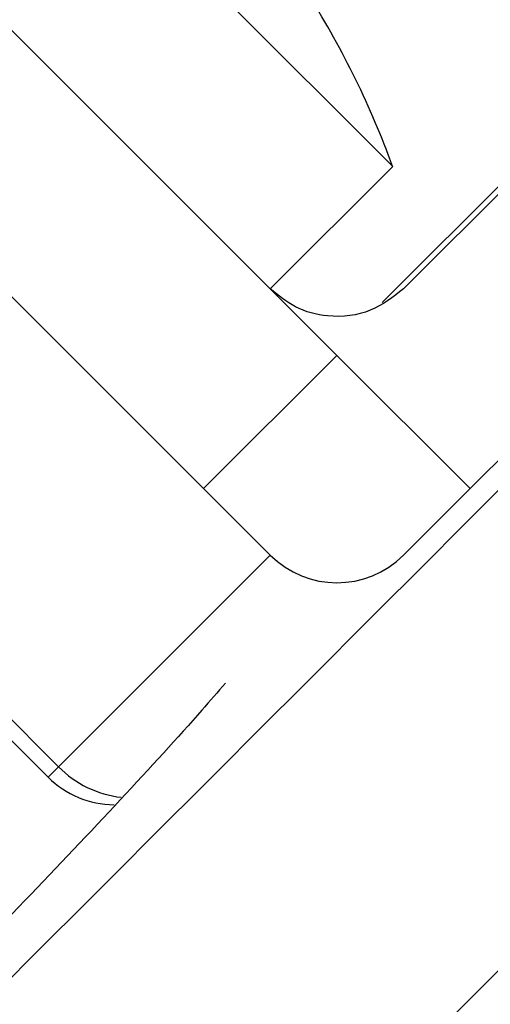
# Model space of a CAD drawing. Header units: millimetres. Extents: x 0 to 594, y 0 to 420.
# Tile 46 of 60: x 365.76 to 367.42, y 300.27 to 303.76. Entities that reach past the tile are written whole.
import ezdxf

# ---------------------------------------------------------------- set-up
doc = ezdxf.new("R2010")
doc.units = ezdxf.units.MM
doc.linetypes.add('CENTERX2', pattern=[20.32, 12.7, -2.54, 2.54, -2.54])
doc.layers.add('SLD-0', color=7, linetype='Continuous')
doc.styles.add('SLDTEXTSTYLE0', font='TXT', dxfattribs={"width": 0.75})
doc.dimstyles.new('SLDDIMSTYLE2', dxfattribs={"dimtxt": 3.5, "dimasz": 3.2, "dimexe": 0, "dimexo": 0.0625, "dimgap": 0.875, "dimtad": 1, "dimdec": 1, "dimlfac": 3, "dimrnd": 1e-09, "dimzin": 12, "dimdsep": 46, "dimtxsty": 'SLDTEXTSTYLE0', "dimsah": 1, "dimcen": 0.09, "dimadec": 0, "dimazin": 3, "dimtfac": 1, "dimtdec": 1, "dimtofl": 0, "dimtmove": 0, "dimatfit": 3, "dimfxl": 1, "dimfrac": 2, "dimtolj": 1, "dimtzin": 12, "dimarcsym": 0})

# ---------------------------------------------------------------- blocks, each defined once
blk = doc.blocks.new('_D_6')
at = {"layer": 'SLD-0', "color": 7, "transparency": 16777216}
for p, q in [((393.0035, 331.2437), (321.5046, 331.2437)), ((322.5046, 210.5237), (322.5046, 331.2437)), ((310.6812, 276.7025), (310.6812, 277.7689)), ((310.6812, 277.7689), (316.2374, 277.7689)), ((316.2374, 277.7689), (316.2374, 276.7025)), ((310.6812, 265.065), (310.6812, 263.9985)), ((316.2374, 263.9985), (316.2374, 265.065)), ((310.6812, 263.9985), (316.2374, 263.9985)), ((393.0035, 210.5237), (321.5046, 210.5237))]:
    blk.add_line(p, q, dxfattribs=at)
for points in [[(322.5046, 331.2437), (321.9546, 328.0437), (323.0546, 328.0437)], [(322.5046, 210.5237), (323.0546, 213.7237), (321.9546, 213.7237)]]:
    blk.add_solid(points, dxfattribs=at)
at = {"layer": 'SLD-0', "color": 7, "transparency": 16777216, "char_height": 3.5, "attachment_point": 1, "rotation": 90, "style": 'SLDTEXTSTYLE0'}
for s, insert in [('362.2', (317.9929, 267.7042)), ('14.26', (311.7257, 265.065)), ('%%c', (317.9929, 262.4257))]:
    blk.add_mtext(s, dxfattribs=dict(at, insert=insert))

msp = doc.modelspace()

# ---------------------------------------------------------------- linework, layer by layer
at = {"color": 7, "linetype": 'Continuous', "lineweight": 25}
for p, q in [((374.5402, 310.2539), (367.0415, 302.7552)), ((365.1925, 305.1222), (367.0781, 303.2366)), ((367.1166, 302.8037), (368.413, 304.1001)), ((365.7025, 303.7465), (366.8809, 302.568)), ((366.4095, 302.0966), (365.2311, 303.2751)), ((366.6452, 302.8037), (367.0781, 303.2366)), ((369.7485, 302.6877), (362.1995, 295.1388)), ((366.4095, 302.0966), (366.8809, 302.568)), ((366.8809, 302.568), (367.3523, 302.0966)), ((367.3523, 302.0966), (367.6789, 302.4232)), ((364.8643, 302.1442), (365.8964, 301.1121)), ((364.8458, 302.089), (365.8596, 301.0753)), ((366.6452, 301.8609), (366.4095, 302.0966)), ((367.1166, 301.8609), (367.3523, 302.0966)), ((365.8964, 301.1121), (366.6452, 301.8609)), ((365.8964, 301.1121), (365.8596, 301.0753))]:
    msp.add_line(p, q, dxfattribs=at)
for centre, radius, start, end in [((394.0036, 270.8837), 58.7667, 92.55717, 174.912971), ((394.0036, 270.8837), 58.5, 92.55717, 175.007611), ((394.0036, 270.8837), 58.3429, 92.55717, 175.063815), ((394.0036, 270.8837), 53.3319, 90.77965, 177.08672), ((394.0036, 270.8837), 53.2914, 94.09193, 175.90807), ((394.0036, 270.8837), 58.3333, 118.931939, 151.068061), ((394.0036, 270.8837), 58, 118.954572, 151.045428), ((394.0035, 270.8837), 52.3228, 115.44798, 154.55202), ((394.0035, 270.8837), 51.8228, 115.44798, 154.55202), ((394.0036, 270.8837), 52.7398, 121.89318, 148.10683), ((394.0036, 270.8837), 52.653, 121.8985, 148.10151), ((394.0035, 270.8837), 48.9551, 117.97409, 152.02591), ((394.0035, 270.8837), 47.9557, 117.97409, 152.02591), ((394.0035, 270.8837), 46.3614, 121.5704, 148.4296), ((394.0035, 270.8837), 45.0289, 121.5704, 139.05655), ((364.1174, 302.1615), 3.1498, 19.9564, 32.1596), ((366.8809, 302.0966), 0.3333, 225, 315), ((366.1588, 301.3688), 0.3671, 224.3651, 263.6204), ((366.0953, 301.311), 0.3333, 225, 269.5823)]:
    msp.add_arc(centre, radius, start, end, dxfattribs=at)
for points, knots in [([(361.3612, 296.0014), (362.7667, 297.405), (365.2766, 299.9116), (367.783, 302.4216), (368.8859, 303.526)], [0, 0, 0, 0, 0.559999, 1, 1, 1, 1]), ([(367.1166, 302.8037), (367.0796, 302.7746), (367.0051, 302.716), (366.8649, 302.6977), (366.7356, 302.7298), (366.674, 302.7802), (366.6452, 302.8037)], [0, 0, 0, 0, 0.297069, 0.598296, 0.812524, 1, 1, 1, 1]), ([(366.4864, 301.4082), (366.4592, 301.3768), (366.2744, 301.1629), (365.771, 300.627), (365.0323, 299.8708), (364.4273, 299.2742), (364.1389, 299.0077), (364.0849, 298.9577)], [0, 0, 0, 0, 0.0488952, 0.3327927, 0.6319067, 0.9310207, 1, 1, 1, 1])]:
    msp.add_open_spline(points, degree=3, knots=knots, dxfattribs=at)
at = {"layer": 'SLD-0', "color": 7, "linetype": 'CENTERX2', "lineweight": 18}
msp.add_circle((394.0035, 270.8837), 60.36, dxfattribs=at)

# ---------------------------------------------------------------- dimensions: what is measured, and where the dimension line sits
at = {"layer": 'SLD-0', "color": 7}
dim = msp.add_linear_dim(base=(322.5046, 331.2437), p1=(394.0035, 210.5237), p2=(394.0035, 331.2437), angle=90, text='%%c<>', dimstyle='SLDDIMSTYLE2', dxfattribs=at)
dim.commit()
dim.dimension.update_dxf_attribs({"geometry": '_D_6', "text_midpoint": (322.5046, 270.8837), "dimtype": 160})

doc.saveas('drawing.dxf')
